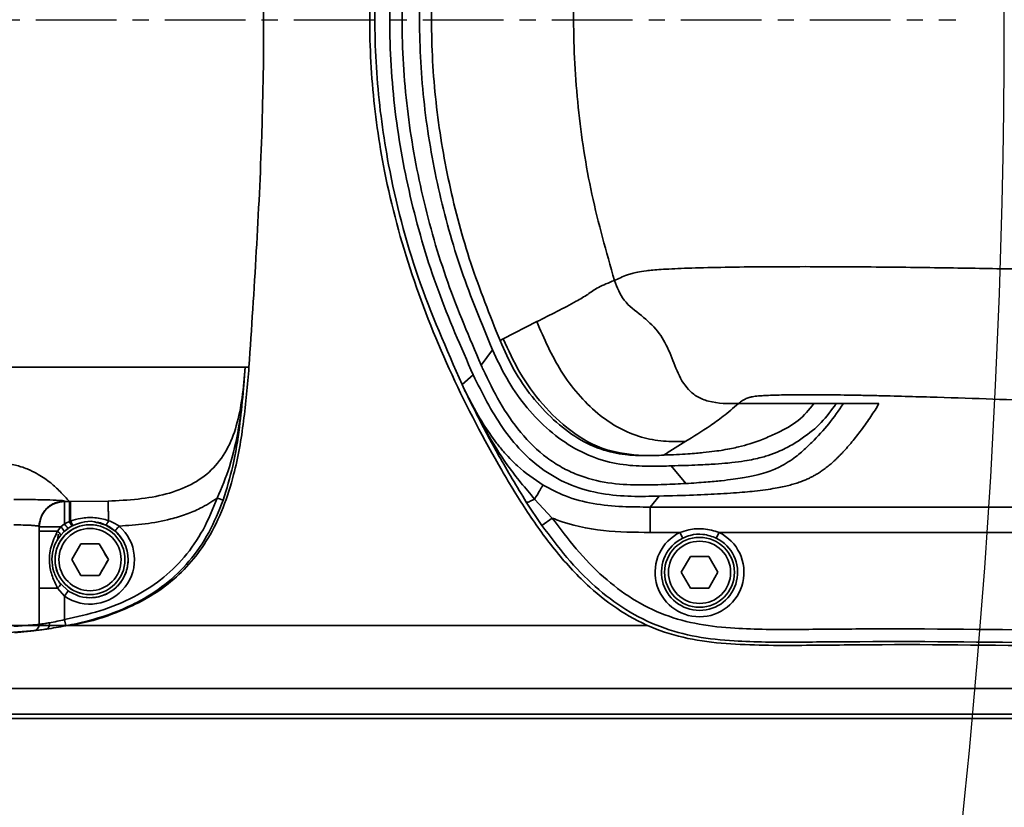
# Model space of a CAD drawing. Header units: millimetres. Extents: x 4180 to 7964, y -765 to 3096.
# Tile 13 of 30: x 6134 to 6211, y 828 to 890. Entities that reach past the tile are written whole.
import ezdxf

# ---------------------------------------------------------------- set-up
doc = ezdxf.new("R2010")
doc.units = ezdxf.units.MM
doc.linetypes.add('CENTER', pattern=[10.16, 6.35, -1.27, 1.27, -1.27])
doc.layers.add('细线层', color=7, linetype='Continuous')

# ---------------------------------------------------------------- blocks, each defined once
blk = doc.blocks.new('*U24')
at = {"color": 0, "linetype": 'CENTER', "transparency": 16777216}
blk.add_line((-294.486, 0), (458.687, 0), dxfattribs=at)

msp = doc.modelspace()

# ---------------------------------------------------------------- linework, layer by layer
at = {"color": 4}
msp.add_arc((5611.093, 890.383), 600, 225, 135, dxfattribs=at)
at = {"layer": '细线层', "linetype": 'Continuous', "lineweight": 35}
for p, q in [((6180.394, 869.857), (6180.393, 869.86)), ((6171.642, 865.264), (6174.278, 866.614)), ((6171.38, 865.123), (6171.642, 865.264)), ((6151.319, 863.044), (6151.266, 862.38)), ((6151.319, 863.044), (6151.376, 863.044)), ((6151.319, 863.044), (6151.319, 863.044)), ((6151.376, 863.044), (6151.613, 863.044)), ((6168.391, 861.658), (6169.276, 862.416)), ((6168.568, 861.289), (6168.391, 861.658)), ((6190.169, 860.162), (6196.099, 860.162)), ((6196.099, 860.162), (6197.849, 860.162)), ((6198.421, 860.162), (6197.849, 860.162)), ((6198.421, 860.162), (6201.221, 860.162)), ((6184.863, 855.263), (6186.018, 853.874)), ((6137.093, 852.49), (6137.093, 852.459)), ((6137.093, 852.459), (6137.466, 852.459)), ((6137.559, 852.459), (6140.512, 852.489)), ((6174.682, 850.58), (6173.452, 852.414)), ((6174.108, 852.649), (6175.496, 851.159)), ((6183.2, 852.024), (6183.918, 852.882)), ((6183.2, 852.024), (6241.131, 852.024)), ((6183.2, 850.025), (6183.2, 852.024)), ((6135.055, 850.516), (6135.127, 850.855)), ((6135.093, 850.491), (6135.146, 850.769)), ((6136.799, 850.46), (6137.093, 850.696)), ((6140.348, 850.608), (6139.651, 850.8)), ((6141.061, 850.147), (6140.348, 850.608)), ((6175.496, 851.159), (6174.682, 850.58)), ((6135.093, 850.491), (6135.052, 850.512)), ((6135.093, 850.491), (6135.093, 842.783)), ((6135.093, 850.46), (6135.093, 850.491)), ((6136.799, 850.46), (6135.093, 850.46)), ((6135.093, 850.119), (6135.093, 850.46)), ((6136.539, 850.119), (6135.093, 850.119)), ((6136.539, 850.119), (6136.799, 850.46)), ((6137.064, 850.092), (6136.785, 849.799)), ((6137.379, 850.344), (6137.064, 850.092)), ((6137.778, 850.579), (6137.699, 850.539)), ((6185.552, 850.025), (6183.2, 850.025)), ((6185.552, 850.025), (6185.772, 849.576)), ((6188.415, 849.576), (6188.635, 850.025)), ((6235.552, 850.025), (6188.635, 850.025)), ((6137.65, 847.883), (6138.372, 849.133)), ((6138.372, 849.133), (6139.815, 849.133)), ((6139.815, 849.133), (6140.537, 847.883)), ((6138.372, 846.633), (6137.65, 847.883)), ((6140.537, 847.883), (6139.815, 846.633)), ((6185.65, 846.883), (6186.372, 848.133)), ((6186.372, 848.133), (6187.815, 848.133)), ((6187.815, 848.133), (6188.537, 846.883)), ((6186.372, 845.633), (6185.65, 846.883)), ((6188.537, 846.883), (6187.815, 845.633)), ((6136.785, 845.966), (6137.379, 845.421)), ((6139.815, 846.633), (6138.372, 846.633)), ((6136.539, 845.646), (6135.093, 845.646)), ((6135.093, 842.783), (6135.093, 845.646)), ((6137.093, 845.01), (6136.539, 845.646)), ((6137.093, 845.01), (6137.379, 845.421)), ((6187.815, 845.633), (6186.372, 845.633)), ((6137.093, 845.01), (6137.093, 843.162)), ((6137.188, 842.671), (6137.093, 843.162)), ((6087.416, 842.688), (6183.015, 842.688)), ((6135.093, 842.34), (6135.665, 842.417)), ((6273.437, 837.744), (5881.093, 837.744)), ((5881.093, 835.714), (6271.877, 835.714)), ((6270.506, 835.383), (5881.093, 835.383))]:
    msp.add_line(p, q, dxfattribs=at)
at = {"layer": '细线层', "linetype": 'Continuous', "lineweight": 35, "flags": 128}
for points in [[(6170.792, 864.387), (6170.341, 863.792), (6169.89, 863.198)], [(6137.466, 852.459), (6137.513, 852.459), (6137.559, 852.459)], [(6136.53, 849.384), (6136.555, 849.492), (6136.593, 849.883)]]:
    msp.add_lwpolyline(points, dxfattribs=at)
at = {"layer": '细线层', "linetype": 'Continuous', "lineweight": 35}
for centre, radius in [((6139.093, 847.883), 2.75), ((6139.093, 847.883), 2.45), ((6187.093, 846.883), 2.75), ((6187.093, 846.883), 2.45)]:
    msp.add_circle(centre, radius, dxfattribs=at)
for centre, radius, start, end in [((6139.093, 847.883), 2.75, 79.13961, 259.13961), ((6139.093, 847.883), 3, 0.00003, 79.13961), ((6136.236, 849.631), 0.574, 17.06181, 58.16933), ((6136.104, 849.681), 1.044, 23.16809, 48.25136), ((6139.093, 847.883), 3.5, 235.1501, 49.02138), ((6187.093, 846.883), 3.5, 116.13231, 63.86769), ((6187.093, 846.883), 3, 116.13231, 63.86769), ((6139.093, 847.883), 3, 259.13961, 0.00003), ((6136.236, 846.134), 0.574, 301.83033, 342.93871), ((6134.593, 842.783), 0.5, 276.62243, 0.00003), ((6134.593, 842.783), 0.5, 276.62243, 0.00003)]:
    msp.add_arc(centre, radius, start, end, dxfattribs=at)
for points, knots in [([(6168.085, 919.378), (6168.878, 920.991), (6170.464, 924.218), (6173.211, 928.856), (6176.071, 932.712), (6179.025, 935.69), (6181.832, 937.632), (6184.806, 938.831), (6189.338, 939.697), (6195.576, 939.935), (6203.415, 939.738), (6213.813, 939.492), (6222.858, 939.54), (6230.545, 939.613), (6234.324, 939.541), (6237.779, 939.112), (6240.819, 938.221), (6243.399, 936.961), (6245.682, 935.216), (6247.969, 932.756), (6250.048, 929.502), (6252.607, 923.784), (6255.124, 915.95), (6257.146, 905.997), (6258.179, 895.904), (6258.229, 885.771), (6257.219, 875.707), (6255.624, 867.575), (6254.29, 862.862), (6253.872, 861.387)], [0, 0, 0, 0, 0.032666, 0.065341, 0.097866, 0.11964, 0.141341, 0.159402, 0.177494, 0.224915, 0.272497, 0.320086, 0.413948, 0.436888, 0.459817, 0.482628, 0.499917, 0.517181, 0.534499, 0.55184, 0.578, 0.60424, 0.665557, 0.727119, 0.788554, 0.849683, 0.910979, 0.972129, 1, 1, 1, 1]), ([(6253.872, 861.387), (6253.264, 859.427), (6252.049, 855.516), (6249.871, 850.889), (6247.58, 847.578), (6245.54, 845.397), (6243.11, 843.636), (6240.2, 842.279), (6236.874, 841.488), (6229.186, 840.922), (6217.371, 841.016), (6204.782, 841.249), (6195.512, 841.125), (6190.526, 841.117), (6186.529, 841.527), (6183.57, 842.34), (6180.839, 843.761), (6178.204, 845.814), (6175.759, 848.468), (6173.502, 851.603), (6170.698, 856.216), (6167.469, 862.365), (6164.313, 870.232), (6162.23, 877.927), (6161.202, 885.309), (6161.017, 892.252), (6161.616, 899.225), (6163.05, 906.125), (6165.173, 912.906), (6167.115, 917.222), (6168.085, 919.378)], [0, 0, 0, 0, 0.036991, 0.073841, 0.091653, 0.109435, 0.127429, 0.145426, 0.167008, 0.188663, 0.284293, 0.379964, 0.415758, 0.45153, 0.469824, 0.488068, 0.506498, 0.52496, 0.548066, 0.571305, 0.594535, 0.645401, 0.696375, 0.747135, 0.788762, 0.830521, 0.872142, 0.914701, 0.957394, 1, 1, 1, 1]), ([(6168.391, 861.658), (6167.164, 864.452), (6164.711, 870.04), (6162.597, 878.196), (6161.571, 885.769), (6161.439, 892.659), (6162.09, 899.517), (6163.507, 906.256), (6165.575, 912.829), (6167.452, 917.015), (6168.391, 919.107)], [0, 0, 0, 0, 0.15359, 0.307151, 0.42262, 0.538086, 0.653555, 0.769029, 0.884509, 1, 1, 1, 1]), ([(6169.276, 862.416), (6168.303, 864.63), (6166.357, 869.054), (6164.297, 876.02), (6162.988, 883.148), (6162.548, 890.383), (6162.988, 897.617), (6164.297, 904.745), (6166.357, 911.711), (6168.303, 916.135), (6169.276, 918.349)], [0, 0, 0, 0, 0.125318, 0.250381, 0.375247, 0.500001, 0.624755, 0.74962, 0.874684, 1, 1, 1, 1]), ([(6151.613, 917.721), (6152.014, 911.649), (6152.814, 899.514), (6152.814, 881.251), (6152.014, 869.116), (6151.613, 863.044)], [0, 0, 0, 0, 0.3335007, 0.6664993, 1, 1, 1, 1]), ([(6169.89, 863.198), (6168.97, 865.356), (6167.132, 869.668), (6165.186, 876.441), (6163.949, 883.363), (6163.531, 890.382), (6163.949, 897.402), (6165.186, 904.324), (6167.132, 911.097), (6168.97, 915.409), (6169.89, 917.567)], [0, 0, 0, 0, 0.1253029, 0.2503625, 0.3752351, 0.4999985, 0.6247649, 0.749639, 0.8746984, 1, 1, 1, 1]), ([(6170.793, 916.377), (6169.937, 914.31), (6168.226, 910.181), (6166.432, 903.699), (6165.297, 897.083), (6164.922, 890.382), (6165.297, 883.68), (6166.432, 877.065), (6168.225, 870.583), (6169.936, 866.453), (6170.792, 864.387)], [0, 0, 0, 0, 0.12529, 0.250344, 0.375221, 0.500003, 0.624785, 0.749662, 0.874717, 1, 1, 1, 1]), ([(6171.38, 915.642), (6170.577, 913.628), (6168.971, 909.602), (6167.289, 903.303), (6166.224, 896.882), (6165.869, 890.383), (6166.224, 883.883), (6167.289, 877.462), (6168.971, 871.163), (6170.577, 867.137), (6171.38, 865.123)], [0, 0, 0, 0, 0.125271, 0.250321, 0.375205, 0.499998, 0.624791, 0.749675, 0.874726, 1, 1, 1, 1]), ([(6180.393, 910.905), (6179.754, 908.653), (6178.484, 904.179), (6177.431, 897.294), (6177.053, 890.383), (6177.431, 883.471), (6178.484, 876.586), (6179.754, 872.112), (6180.393, 869.86)], [0, 0, 0, 0, 0.1682918, 0.3344162, 0.5, 0.6655834, 0.8317077, 1, 1, 1, 1]), ([(6180.394, 869.857), (6180.7, 870.004), (6181.083, 870.186), (6181.759, 870.404), (6182.193, 870.513), (6182.842, 870.621), (6183.955, 870.725), (6185.793, 870.817), (6188.335, 870.887), (6191.352, 870.93), (6194.586, 870.946), (6197.838, 870.94), (6201.022, 870.917), (6204.112, 870.883), (6207.971, 870.828), (6212.294, 870.754), (6217.096, 870.661), (6221.575, 870.568), (6225.939, 870.469), (6230.183, 870.364), (6234.296, 870.254), (6238.147, 870.132), (6241.388, 869.991), (6243.712, 869.831), (6245.242, 869.66), (6246.206, 869.483), (6246.91, 869.244), (6247.292, 868.944), (6248.085, 868.224), (6248.961, 867.303), (6250.023, 866.202), (6250.863, 865.279), (6251.646, 864.374), (6252.379, 863.468), (6253.067, 862.563), (6253.484, 861.959), (6253.692, 861.658)], [0, 0, 0, 0, 0.037973, 0.047467, 0.056959, 0.066448, 0.075924, 0.085388, 0.094847, 0.10431, 0.113781, 0.123262, 0.132748, 0.142238, 0.151729, 0.169413, 0.184792, 0.200158, 0.215523, 0.230889, 0.246253, 0.261611, 0.276955, 0.2923, 0.307652, 0.323181, 0.338756, 0.369909, 0.401064, 0.525694, 0.608624, 0.686807, 0.765105, 0.843405, 0.921702, 1, 1, 1, 1]), ([(6174.278, 866.614), (6175.341, 867.145), (6176.759, 867.853), (6178.325, 868.765), (6179.033, 869.312), (6179.94, 869.676), (6180.394, 869.857)], [0, 0, 0, 0, 0.500004, 0.666673, 0.833341, 1, 1, 1, 1]), ([(6180.394, 869.857), (6180.606, 869.308), (6181.042, 868.182), (6182.525, 867.12), (6183.852, 865.941), (6184.712, 864.38), (6185.269, 862.747), (6185.969, 861.429), (6186.904, 860.666), (6188.236, 860.151), (6189.364, 860.158), (6190.169, 860.162)], [0, 0, 0, 0, 0.117158, 0.240432, 0.360873, 0.476974, 0.596675, 0.713957, 0.773249, 0.838246, 1, 1, 1, 1]), ([(6174.278, 866.614), (6174.855, 865.28), (6175.729, 863.262), (6177.478, 860.9), (6179.004, 859.374), (6180.689, 858.213), (6182.457, 857.481), (6184.23, 857.172), (6185.389, 857.169), (6185.957, 857.168)], [0, 0, 0, 0, 0.269526, 0.407712, 0.541996, 0.668404, 0.785388, 0.89467, 1, 1, 1, 1]), ([(6171.38, 865.123), (6171.732, 864.337), (6172.427, 862.78), (6173.868, 860.678), (6175.559, 858.836), (6177.495, 857.351), (6179.57, 856.408), (6181.351, 856.098), (6182.256, 856.077), (6182.636, 856.069)], [0, 0, 0, 0, 0.149674, 0.296603, 0.444204, 0.592536, 0.741585, 0.891217, 1, 1, 1, 1]), ([(6171.642, 865.264), (6172.048, 864.364), (6172.874, 862.529), (6174.674, 860.069), (6176.916, 857.908), (6179.622, 856.355), (6181.67, 856.161), (6182.636, 856.069)], [0, 0, 0, 0, 0.195344, 0.398341, 0.596853, 0.809755, 1, 1, 1, 1]), ([(6170.792, 864.387), (6171.144, 863.632), (6171.854, 862.111), (6173.283, 860.035), (6174.997, 858.196), (6176.985, 856.705), (6179.176, 855.701), (6181.374, 855.267), (6183.34, 855.221), (6184.356, 855.249), (6184.863, 855.262)], [0, 0, 0, 0, 0.122043, 0.245911, 0.370352, 0.495412, 0.621087, 0.747214, 0.873566, 1, 1, 1, 1]), ([(5897.498, 856.431), (5898.101, 856.498), (5899.306, 856.632), (5901.166, 856.833), (5903.113, 857.037), (5905.236, 857.254), (5907.702, 857.498), (5910.565, 857.771), (5913.994, 858.083), (5917.899, 858.42), (5922.654, 858.805), (5928.067, 859.209), (5933.905, 859.609), (5939.988, 859.988), (5946.215, 860.34), (5956.042, 860.84), (5969.594, 861.403), (5986.793, 861.929), (6004.019, 862.309), (6021.244, 862.577), (6038.462, 862.761), (6055.677, 862.883), (6072.897, 862.961), (6090.133, 863.007), (6103.817, 863.026), (6113.93, 863.035), (6119.358, 863.038), (6123.669, 863.04), (6126.853, 863.041), (6129.921, 863.042), (6132.789, 863.043), (6135.409, 863.043), (6137.767, 863.043), (6139.838, 863.044), (6141.783, 863.044), (6143.459, 863.044), (6144.804, 863.044), (6146.348, 863.044), (6147.562, 863.044), (6148.464, 863.044), (6149.074, 863.044), (6149.542, 863.044), (6150.329, 863.044), (6150.88, 863.044), (6151.319, 863.044)], [0, 0, 0, 0, 0.020937, 0.041874, 0.06281, 0.083746, 0.104678, 0.1256, 0.141286, 0.156966, 0.17264, 0.18832, 0.204009, 0.219704, 0.235403, 0.251103, 0.292964, 0.334837, 0.376711, 0.418584, 0.460458, 0.502332, 0.544206, 0.586079, 0.627949, 0.64365, 0.659346, 0.667194, 0.675039, 0.682881, 0.690721, 0.698564, 0.706408, 0.71425, 0.722087, 0.732538, 0.742996, 0.753459, 0.781061, 0.808673, 0.836286, 0.8639, 0.891515, 1, 1, 1, 1]), ([(6151.613, 863.044), (6151.491, 861.62), (6151.248, 858.775), (6150.604, 855.056), (6149.633, 851.956), (6148.518, 849.636), (6147.111, 847.683), (6145.514, 846.108), (6143.665, 844.838), (6141.152, 843.638), (6138.977, 842.932), (6137.473, 842.72), (6137.252, 842.688)], [0, 0, 0, 0, 0.155923, 0.311521, 0.410673, 0.509621, 0.59089, 0.672117, 0.75316, 0.834295, 0.975653, 1, 1, 1, 1]), ([(6140.512, 852.489), (6141.303, 852.526), (6142.843, 852.598), (6145.058, 852.981), (6147.052, 853.7), (6148.716, 854.867), (6149.934, 856.489), (6150.696, 858.459), (6151.114, 860.681), (6151.249, 862.237), (6151.319, 863.044)], [0, 0, 0, 0, 0.136386, 0.265818, 0.386328, 0.499078, 0.611257, 0.730723, 0.860289, 1, 1, 1, 1]), ([(6170.05, 862.851), (6170.023, 862.909), (6169.97, 863.024), (6169.917, 863.14), (6169.89, 863.198)], [0, 0, 0, 0, 0.500029, 1, 1, 1, 1]), ([(6149.103, 852.725), (6149.103, 852.725), (6149.484, 853.531), (6150.194, 855.366), (6150.802, 858.029), (6151.041, 859.99), (6151.17, 861.279), (6151.21, 861.734), (6151.25, 862.197), (6151.257, 862.292), (6151.265, 862.378)], [0, 0, 0, 0, 0.000006, 0.26382, 0.58206, 0.837621, 0.861348, 0.971597, 0.974255, 1, 1, 1, 1]), ([(6151.266, 862.38), (6151.259, 862.295), (6151.221, 861.834), (6151.105, 860.458), (6150.86, 858.155), (6150.444, 855.392), (6149.85, 853.458), (6149.574, 852.557)], [0, 0, 0, 0, 0.025322, 0.136219, 0.409776, 0.725189, 1, 1, 1, 1]), ([(6151.265, 862.378), (6151.265, 862.379), (6151.265, 862.379), (6151.266, 862.38), (6151.266, 862.38)], [0, 0, 0, 0, 0.499621, 1, 1, 1, 1]), ([(6183.918, 852.882), (6183.198, 852.866), (6181.759, 852.832), (6179.382, 853.014), (6177.012, 853.647), (6174.847, 854.811), (6173.025, 856.394), (6171.034, 858.863), (6169.979, 860.996), (6169.276, 862.416)], [0, 0, 0, 0, 0.13103, 0.26197, 0.392569, 0.519176, 0.640134, 0.760509, 1, 1, 1, 1]), ([(6186.018, 853.874), (6185.47, 853.846), (6184.375, 853.791), (6182.263, 853.732), (6179.909, 853.853), (6177.833, 854.368), (6176.23, 855.125), (6174.67, 856.136), (6172.945, 857.831), (6171.309, 860.24), (6170.469, 861.982), (6170.05, 862.851)], [0, 0, 0, 0, 0.122112, 0.244462, 0.366758, 0.488714, 0.549571, 0.61279, 0.742371, 0.871364, 1, 1, 1, 1]), ([(6168.568, 861.291), (6168.806, 860.818), (6169.276, 859.883), (6170.104, 858.462), (6170.927, 857.268), (6171.697, 856.332), (6172.252, 855.739), (6173.187, 854.826), (6174.065, 854.228), (6174.767, 853.751)], [0, 0, 0, 0, 0.158624, 0.313424, 0.500287, 0.602121, 0.684703, 0.748395, 1, 1, 1, 1]), ([(6168.568, 861.289), (6168.574, 861.277), (6168.605, 861.214), (6168.733, 860.95), (6169.254, 859.898), (6170.309, 857.921), (6171.93, 855.221), (6173.383, 853.505), (6174.108, 852.649)], [0, 0, 0, 0, 0.004069, 0.020343, 0.085442, 0.345918, 0.673711, 1, 1, 1, 1]), ([(6173.452, 852.414), (6172.713, 853.628), (6171.283, 855.981), (6169.766, 858.867), (6168.893, 860.618), (6168.623, 861.174), (6168.568, 861.289)], [0, 0, 0, 0, 0.422139, 0.817765, 0.962194, 1, 1, 1, 1]), ([(6190.169, 860.162), (6190.22, 860.206), (6190.315, 860.287), (6190.483, 860.408), (6190.682, 860.526), (6190.918, 860.627), (6191.246, 860.707), (6191.599, 860.757), (6192.116, 860.794), (6192.658, 860.818), (6193.334, 860.838), (6194.099, 860.853), (6194.926, 860.861), (6196.122, 860.865), (6197.436, 860.855), (6198.814, 860.836), (6200.007, 860.814), (6202.455, 860.759), (6205.88, 860.66), (6210.216, 860.518), (6214.506, 860.368), (6218.57, 860.216), (6222.33, 860.056), (6225.406, 859.885), (6227.817, 859.697), (6229.586, 859.495), (6230.649, 859.294), (6231.432, 859.089), (6232.118, 858.868), (6232.675, 858.654), (6233.13, 858.461), (6233.482, 858.298), (6233.825, 858.128), (6234.139, 857.96), (6234.429, 857.794), (6234.696, 857.632), (6234.959, 857.462), (6235.325, 857.212), (6235.771, 856.877), (6236.278, 856.458), (6236.755, 856.037), (6237.221, 855.61), (6237.675, 855.186), (6238.133, 854.758), (6238.643, 854.283), (6239.211, 853.759), (6239.835, 853.19), (6240.474, 852.613), (6240.907, 852.225), (6241.131, 852.024)], [0, 0, 0, 0, 0.01297, 0.024032, 0.036048, 0.048063, 0.054069, 0.060069, 0.063069, 0.066068, 0.069067, 0.072065, 0.074824, 0.077674, 0.084041, 0.088037, 0.092651, 0.097683, 0.117481, 0.137833, 0.158179, 0.179455, 0.198734, 0.218666, 0.238639, 0.259365, 0.281242, 0.298899, 0.320873, 0.347171, 0.362475, 0.378564, 0.39544, 0.413103, 0.428534, 0.444666, 0.461499, 0.479032, 0.518964, 0.560869, 0.603437, 0.643963, 0.687623, 0.72934, 0.771197, 0.828609, 0.884875, 0.940218, 1, 1, 1, 1]), ([(6201.221, 860.162), (6201.121, 859.994), (6200.918, 859.655), (6200.584, 859.142), (6200.222, 858.616), (6199.847, 858.101), (6199.47, 857.608), (6199.187, 857.258), (6198.997, 857.031), (6198.9, 856.918), (6198.804, 856.806), (6198.708, 856.697), (6198.612, 856.589), (6198.491, 856.455), (6198.344, 856.297), (6198.171, 856.116), (6197.999, 855.943), (6197.828, 855.777), (6197.647, 855.609), (6197.471, 855.453), (6197.3, 855.308), (6197.147, 855.184), (6196.994, 855.066), (6196.841, 854.953), (6196.687, 854.845), (6196.534, 854.742), (6196.352, 854.628), (6196.14, 854.504), (6195.89, 854.37), (6195.621, 854.24), (6195.314, 854.107), (6194.96, 853.973), (6194.568, 853.846), (6194.133, 853.725), (6193.644, 853.611), (6193.046, 853.495), (6192.339, 853.385), (6191.533, 853.286), (6190.688, 853.203), (6189.807, 853.132), (6188.831, 853.069), (6187.767, 853.013), (6186.266, 852.948), (6184.862, 852.909), (6183.918, 852.882)], [0, 0, 0, 0, 0.068339, 0.137847, 0.208526, 0.282391, 0.34747, 0.409078, 0.42464, 0.439964, 0.45505, 0.469898, 0.484508, 0.49888, 0.524443, 0.548959, 0.572427, 0.594847, 0.616221, 0.640953, 0.658433, 0.6752, 0.691252, 0.70659, 0.721214, 0.735124, 0.748321, 0.767755, 0.785895, 0.802742, 0.820862, 0.83995, 0.857341, 0.87304, 0.889436, 0.904219, 0.920694, 0.935394, 0.945988, 0.956349, 0.966537, 0.974982, 0.983161, 1, 1, 1, 1]), ([(6196.099, 860.162), (6195.709, 859.687), (6194.929, 858.736), (6193.566, 858.016), (6192.275, 857.423), (6191.291, 857.059), (6190.217, 856.755), (6189.297, 856.56), (6188.298, 856.41), (6187.422, 856.31), (6186.312, 856.207), (6184.963, 856.14), (6184.289, 856.107)], [0, 0, 0, 0, 0.25, 0.500005, 0.625006, 0.750008, 0.820009, 0.890007, 0.917507, 0.945005, 0.972498, 1, 1, 1, 1]), ([(6184.863, 855.262), (6185.608, 855.285), (6187.063, 855.328), (6188.363, 855.406), (6190.003, 855.543), (6191.275, 855.749), (6192.339, 856.019), (6193.108, 856.294), (6193.734, 856.574), (6194.272, 856.858), (6194.753, 857.146), (6195.629, 857.736), (6196.728, 858.613), (6197.475, 859.646), (6197.849, 860.162)], [0, 0, 0, 0, 0.021835, 0.04264, 0.063449, 0.125865, 0.188302, 0.250741, 0.313178, 0.375617, 0.438055, 0.500494, 0.750249, 1, 1, 1, 1]), ([(6185.957, 857.168), (6186.619, 857.575), (6187.611, 858.185), (6188.916, 859.107), (6189.751, 859.81), (6190.169, 860.162)], [0, 0, 0, 0, 0.500003, 0.750003, 1, 1, 1, 1]), ([(6198.421, 860.162), (6198.046, 859.622), (6197.297, 858.541), (6196.201, 857.372), (6195.155, 856.358), (6194.339, 855.705), (6193.404, 855.167), (6192.586, 854.822), (6191.592, 854.539), (6190.724, 854.358), (6189.764, 854.209), (6188.843, 854.096), (6187.69, 853.981), (6186.574, 853.91), (6186.018, 853.874)], [0, 0, 0, 0, 0.250041, 0.500083, 0.625104, 0.750123, 0.812631, 0.875138, 0.906393, 0.937642, 0.953268, 0.968892, 0.984514, 1, 1, 1, 1]), ([(6184.289, 856.107), (6184.564, 856.292), (6185.116, 856.663), (6185.677, 856.999), (6185.957, 857.168)], [0, 0, 0, 0, 0.5, 1, 1, 1, 1]), ([(6182.636, 856.069), (6182.942, 856.071), (6183.558, 856.075), (6184.044, 856.096), (6184.289, 856.107)], [0, 0, 0, 0, 0.4959715, 1, 1, 1, 1]), ([(5907.907, 853.355), (5908.296, 853.389), (5909.167, 853.465), (5910.706, 853.587), (5912.382, 853.714), (5914.094, 853.839), (5915.795, 853.961), (5917.651, 854.089), (5919.656, 854.222), (5921.871, 854.36), (5924.158, 854.493), (5926.445, 854.615), (5928.659, 854.721), (5930.885, 854.814), (5933.324, 854.901), (5936.033, 854.98), (5939.036, 855.049), (5942.784, 855.119), (5947.347, 855.183), (5952.642, 855.239), (5958.06, 855.285), (5964.022, 855.326), (5970.565, 855.363), (5977.753, 855.398), (5984.841, 855.43), (5991.41, 855.457), (5997.503, 855.482), (6003.571, 855.506), (6009.399, 855.529), (6016.273, 855.555), (6024.324, 855.585), (6034.469, 855.623), (6045.555, 855.663), (6054.258, 855.695), (6060.284, 855.716), (6063.34, 855.727), (6066.456, 855.738), (6069.631, 855.75), (6072.867, 855.761), (6080.488, 855.788), (6087.846, 855.814), (6094.93, 855.839), (6097.399, 855.847), (6099.895, 855.856), (6102.461, 855.865), (6105.056, 855.874), (6107.413, 855.883), (6109.815, 855.891), (6112.325, 855.9), (6115.217, 855.909), (6118.168, 855.913), (6120.623, 855.907), (6122.498, 855.892), (6124.261, 855.872), (6126.312, 855.836), (6128.382, 855.776), (6129.965, 855.703), (6131.108, 855.623), (6132.005, 855.532), (6132.698, 855.429), (6133.247, 855.313), (6133.932, 855.121), (6134.549, 854.853), (6135.158, 854.516), (6135.674, 854.173), (6136.099, 853.84), (6136.481, 853.493), (6136.816, 853.16), (6137.147, 852.81), (6137.355, 852.582), (6137.466, 852.459)], [0, 0, 0, 0, 0.009587, 0.021438, 0.034452, 0.045952, 0.057565, 0.069515, 0.083167, 0.096403, 0.110463, 0.123087, 0.133624, 0.143819, 0.153853, 0.164133, 0.174256, 0.184612, 0.199989, 0.215371, 0.230547, 0.246138, 0.265589, 0.285231, 0.305982, 0.324477, 0.339747, 0.356516, 0.374783, 0.388051, 0.41347, 0.441479, 0.472077, 0.505265, 0.513534, 0.521966, 0.530563, 0.539325, 0.548251, 0.557342, 0.602415, 0.609153, 0.615965, 0.622852, 0.629813, 0.637198, 0.644332, 0.649318, 0.657079, 0.665101, 0.673214, 0.681355, 0.685242, 0.689066, 0.696764, 0.704462, 0.712164, 0.719872, 0.727583, 0.737383, 0.747721, 0.75844, 0.788619, 0.818908, 0.847822, 0.879402, 0.907228, 0.939642, 0.96763, 1, 1, 1, 1]), ([(6174.767, 853.751), (6174.746, 853.716), (6174.705, 853.647), (6174.466, 853.247), (6174.239, 852.868), (6174.113, 852.658), (6174.108, 852.649)], [0, 0, 0, 0, 0.328772, 0.657544, 0.986316, 1, 1, 1, 1]), ([(6174.767, 853.751), (6175.349, 853.443), (6176.597, 852.783), (6178.731, 852.241), (6180.974, 852.024), (6182.474, 852.024), (6183.2, 852.024)], [0, 0, 0, 0, 0.225948, 0.48444, 0.750348, 1, 1, 1, 1]), ([(6133.093, 852.615), (6133.617, 852.613), (6134.666, 852.609), (6135.988, 852.58), (6136.913, 852.539), (6137.033, 852.507), (6137.093, 852.49)], [0, 0, 0, 0, 0.249944, 0.499921, 0.749944, 1, 1, 1, 1]), ([(6135.146, 850.769), (6135.165, 850.925), (6135.2, 851.216), (6135.412, 851.595), (6135.668, 851.916), (6135.989, 852.173), (6136.455, 852.423), (6136.842, 852.464), (6137.093, 852.49)], [0, 0, 0, 0, 0.164002, 0.305695, 0.450394, 0.595094, 0.736786, 1, 1, 1, 1]), ([(6137.093, 843.162), (6138.023, 843.368), (6139.901, 843.785), (6142.461, 844.826), (6144.724, 846.243), (6146.584, 848.03), (6148.096, 850.224), (6148.764, 851.882), (6149.103, 852.725)], [0, 0, 0, 0, 0.176551, 0.356374, 0.509843, 0.669181, 0.831664, 1, 1, 1, 1]), ([(6137.093, 850.696), (6137.093, 850.871), (6137.093, 851.298), (6137.093, 851.883), (6137.093, 852.349), (6137.093, 852.423), (6137.093, 852.459)], [0, 0, 0, 0, 0.18821, 0.458807, 0.729403, 1, 1, 1, 1]), ([(6149.574, 852.557), (6149.227, 851.701), (6148.534, 849.989), (6146.989, 847.723), (6145.045, 845.868), (6143.328, 844.772), (6141.31, 843.796), (6139.437, 843.147), (6137.777, 842.795), (6137.188, 842.671)], [0, 0, 0, 0, 0.165839, 0.331293, 0.488564, 0.646006, 0.695002, 0.891697, 1, 1, 1, 1]), ([(6137.466, 850.877), (6137.466, 850.981), (6137.466, 851.34), (6137.466, 851.886), (6137.466, 852.353), (6137.466, 852.425), (6137.466, 852.459)], [0, 0, 0, 0, 0.121023, 0.421341, 0.721658, 1, 1, 1, 1]), ([(6137.559, 850.915), (6137.559, 851.005), (6137.559, 851.351), (6137.559, 851.886), (6137.559, 852.353), (6137.559, 852.425), (6137.559, 852.459)], [0, 0, 0, 0, 0.108103, 0.412835, 0.717566, 1, 1, 1, 1]), ([(6140.561, 850.948), (6140.558, 851.038), (6140.551, 851.255), (6140.541, 851.577), (6140.531, 851.894), (6140.523, 852.152), (6140.515, 852.406), (6140.513, 852.456), (6140.512, 852.489)], [0, 0, 0, 0, 0.1070708, 0.2583237, 0.4126562, 0.5669887, 0.7182416, 1, 1, 1, 1]), ([(6149.103, 852.725), (6148.668, 852.443), (6147.897, 851.942), (6146.654, 851.43), (6145.21, 850.99), (6143.439, 850.666), (6142.071, 850.572), (6141.389, 850.525)], [0, 0, 0, 0, 0.191184, 0.338184, 0.494209, 0.747807, 1, 1, 1, 1]), ([(6175.496, 851.159), (6176.11, 850.333), (6177.337, 848.683), (6179.431, 846.513), (6181.767, 844.736), (6184.314, 843.452), (6187.062, 842.729), (6190.567, 842.382), (6194.789, 842.378), (6203.519, 842.479), (6216.062, 842.296), (6228.173, 842.205), (6236.023, 842.646), (6239.236, 843.335), (6241.931, 844.489), (6244.435, 846.131), (6246.831, 848.586), (6248.147, 850.754), (6248.807, 851.841)], [0, 0, 0, 0, 0.038573, 0.077083, 0.112668, 0.148193, 0.183322, 0.218546, 0.28003, 0.341548, 0.546037, 0.750481, 0.795654, 0.84066, 0.87287, 0.905064, 0.952433, 1, 1, 1, 1]), ([(6135.052, 850.512), (6135.047, 850.515), (6135.029, 850.527), (6134.869, 850.55), (6134.584, 850.577), (6134.201, 850.596), (6133.737, 850.611), (6133.348, 850.614), (6133.093, 850.616)], [0, 0, 0, 0, 0.050901, 0.202904, 0.438781, 0.585215, 0.727761, 1, 1, 1, 1]), ([(6137.093, 850.696), (6137.093, 850.696), (6137.112, 850.706), (6137.165, 850.735), (6137.254, 850.781), (6137.36, 850.831), (6137.431, 850.862), (6137.466, 850.877), (6137.466, 850.877)], [0, 0, 0, 0, 0.000144, 0.153223, 0.437572, 0.72328, 0.999856, 1, 1, 1, 1]), ([(6137.466, 850.877), (6137.466, 850.877), (6137.497, 850.89), (6137.528, 850.902), (6137.559, 850.915)], [0, 0, 0, 0, 0.000599, 1, 1, 1, 1]), ([(6137.559, 850.915), (6137.559, 850.915), (6137.818, 851.007), (6138.44, 851.184), (6139.472, 851.234), (6140.205, 851.063), (6140.561, 850.948), (6140.561, 850.948)], [0, 0, 0, 0, 0.000016, 0.270188, 0.631959, 0.99998, 1, 1, 1, 1]), ([(6139.651, 850.8), (6139.573, 850.824), (6139.185, 850.943), (6138.514, 850.868), (6137.996, 850.664), (6137.778, 850.579)], [0, 0, 0, 0, 0.126107, 0.632755, 1, 1, 1, 1]), ([(6140.561, 850.948), (6140.847, 850.824), (6141.133, 850.701), (6141.389, 850.525), (6141.389, 850.525)], [0, 0, 0, 0, 0.999936, 1, 1, 1, 1]), ([(6249.681, 851.357), (6248.987, 850.215), (6247.6, 847.936), (6245.066, 845.349), (6242.409, 843.607), (6239.563, 842.386), (6236.199, 841.658), (6228.247, 841.202), (6216.077, 841.298), (6203.515, 841.479), (6194.762, 841.378), (6190.471, 841.384), (6186.855, 841.747), (6183.951, 842.516), (6181.248, 843.877), (6178.782, 845.748), (6176.591, 848.014), (6175.319, 849.724), (6174.682, 850.58)], [0, 0, 0, 0, 0.048793, 0.097394, 0.130925, 0.164471, 0.210144, 0.25598, 0.455592, 0.655249, 0.715587, 0.775891, 0.812117, 0.848249, 0.88513, 0.922071, 0.961005, 1, 1, 1, 1]), ([(6183.2, 850.025), (6181.971, 850.031), (6179.481, 850.043), (6176.893, 850.602), (6175.609, 851.114), (6175.496, 851.159)], [0, 0, 0, 0, 0.470531, 0.953224, 1, 1, 1, 1]), ([(6135.093, 845.646), (6135.093, 845.686), (6135.093, 846.299), (6135.093, 847.46), (6135.093, 848.923), (6135.093, 849.805), (6135.093, 850.119)], [0, 0, 0, 0, 0.026686, 0.408036, 0.789736, 1, 1, 1, 1]), ([(6136.539, 845.646), (6136.39, 845.946), (6136.086, 846.554), (6135.837, 847.661), (6135.953, 848.918), (6136.344, 849.718), (6136.539, 850.119)], [0, 0, 0, 0, 0.213668, 0.433825, 0.716538, 1, 1, 1, 1]), ([(6137.699, 850.539), (6137.669, 850.522), (6137.607, 850.489), (6137.517, 850.435), (6137.44, 850.387), (6137.395, 850.355), (6137.379, 850.344)], [0, 0, 0, 0, 0.274725, 0.559929, 0.845434, 1, 1, 1, 1]), ([(6137.379, 845.421), (6137.675, 845.255), (6138.266, 844.924), (6139.299, 844.835), (6140.294, 845.07), (6141.158, 845.628), (6141.788, 846.437), (6142.115, 847.412), (6142.097, 848.434), (6141.757, 849.411), (6141.293, 849.902), (6141.061, 850.147)], [0, 0, 0, 0, 0.111173, 0.222345, 0.333518, 0.44469, 0.555863, 0.667036, 0.778208, 0.889381, 1, 1, 1, 1]), ([(6185.552, 850.025), (6185.78, 850.1), (6186.379, 850.296), (6187.45, 850.366), (6188.231, 850.141), (6188.635, 850.025)], [0, 0, 0, 0, 0.228793, 0.601127, 1, 1, 1, 1]), ([(6188.415, 849.576), (6188.07, 849.701), (6187.408, 849.942), (6186.471, 849.864), (6185.966, 849.656), (6185.772, 849.576)], [0, 0, 0, 0, 0.399925, 0.768668, 1, 1, 1, 1]), ([(6136.785, 849.799), (6136.682, 849.661), (6136.464, 849.37), (6136.187, 848.743), (6136.039, 847.903), (6136.19, 846.943), (6136.518, 846.301), (6136.746, 846.015), (6136.785, 845.966)], [0, 0, 0, 0, 0.125359, 0.264768, 0.490733, 0.731295, 0.953841, 1, 1, 1, 1]), ([(6140.537, 847.883), (6140.408, 848.106), (6140.167, 848.523), (6139.927, 848.939), (6139.815, 849.133)], [0, 0, 0, 0, 0.534625, 1, 1, 1, 1]), ([(6139.815, 846.633), (6139.944, 846.856), (6140.185, 847.273), (6140.425, 847.689), (6140.537, 847.883)], [0, 0, 0, 0, 0.534625, 1, 1, 1, 1]), ([(6138.372, 846.633), (6138.557, 846.633), (6138.984, 846.633), (6139.481, 846.633), (6139.768, 846.633), (6139.815, 846.633)], [0, 0, 0, 0, 0.388748, 0.899654, 1, 1, 1, 1]), ([(6135.093, 842.783), (6135.116, 842.786), (6135.16, 842.792), (6135.47, 842.838), (6135.765, 842.89), (6135.893, 842.912)], [0, 0, 0, 0, 0.3603984, 0.7211012, 1, 1, 1, 1]), ([(6135.893, 842.912), (6136.088, 842.948), (6136.46, 843.016), (6136.889, 843.115), (6137.093, 843.162)], [0, 0, 0, 0, 0.524476, 1, 1, 1, 1]), ([(6124.297, 841.899), (6126.099, 841.889), (6129.705, 841.869), (6133.297, 842.183), (6135.093, 842.34)], [0, 0, 0, 0, 0.500009, 1, 1, 1, 1]), ([(6133.093, 842.634), (6133.319, 842.649), (6133.77, 842.678), (6134.371, 842.723), (6134.824, 842.759), (6135.06, 842.78), (6135.084, 842.782), (6135.093, 842.783)], [0, 0, 0, 0, 0.215637, 0.43128, 0.64697, 0.861954, 1, 1, 1, 1]), ([(6134.651, 842.286), (6134.644, 842.285), (6134.626, 842.283), (6134.446, 842.262), (6134.102, 842.225), (6133.647, 842.18), (6133.305, 842.151), (6133.134, 842.136)], [0, 0, 0, 0, 0.137181, 0.351228, 0.566854, 0.783251, 1, 1, 1, 1]), ([(6135.664, 842.417), (6135.501, 842.394), (6135.128, 842.343), (6134.736, 842.296), (6134.679, 842.289), (6134.651, 842.286)], [0, 0, 0, 0, 0.279574, 0.64026, 1, 1, 1, 1]), ([(6137.188, 842.671), (6136.928, 842.623), (6136.384, 842.523), (6135.913, 842.454), (6135.666, 842.418)], [0, 0, 0, 0, 0.476332, 1, 1, 1, 1])]:
    msp.add_open_spline(points, degree=3, knots=knots, dxfattribs=at)
for points in [[(6135.093, 850.46), (6135.123, 850.722), (6135.184, 851.246), (6135.646, 851.907), (6136.307, 852.369), (6136.831, 852.429), (6137.093, 852.459)], [(6149.574, 852.558), (6149.565, 852.561), (6149.548, 852.567), (6149.439, 852.606), (6149.285, 852.661), (6149.164, 852.704), (6149.103, 852.725)], [(6174.108, 852.649), (6174.026, 852.606), (6173.864, 852.519), (6173.664, 852.435), (6173.513, 852.393), (6173.472, 852.407), (6173.452, 852.414)], [(6137.379, 850.344), (6137.372, 850.348), (6137.357, 850.354), (6137.29, 850.431), (6137.199, 850.548), (6137.129, 850.647), (6137.093, 850.696)], [(6137.699, 850.539), (6137.691, 850.541), (6137.675, 850.546), (6137.62, 850.62), (6137.548, 850.731), (6137.494, 850.829), (6137.466, 850.877)], [(6137.778, 850.579), (6137.77, 850.581), (6137.755, 850.586), (6137.703, 850.659), (6137.635, 850.77), (6137.584, 850.866), (6137.559, 850.915)], [(6140.348, 850.608), (6140.355, 850.61), (6140.371, 850.616), (6140.422, 850.689), (6140.487, 850.801), (6140.536, 850.899), (6140.561, 850.948)], [(6141.389, 850.525), (6141.346, 850.475), (6141.26, 850.376), (6141.151, 850.252), (6141.075, 850.164), (6141.066, 850.153), (6141.061, 850.147)], [(6135.664, 842.417), (6135.7, 842.429), (6135.771, 842.453), (6135.85, 842.569), (6135.898, 842.727), (6135.895, 842.85), (6135.893, 842.912)]]:
    msp.add_open_spline(points, degree=3, dxfattribs=at)

# ---------------------------------------------------------------- block references
at = {"color": 4, "linetype": 'CENTER'}
msp.add_blockref('*U24', (5748.593, 890.383), dxfattribs=at)

doc.saveas('drawing.dxf')
